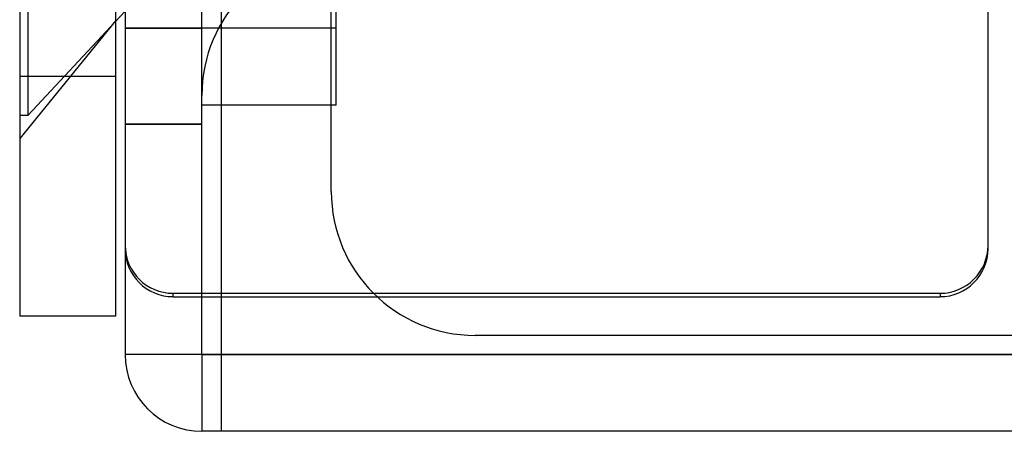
# Model space of a CAD drawing. Header units: millimetres. Extents: x 0 to 93, y -50 to 1.2.
# Tile 1 of 137: x 0 to 10.3, y -50 to -45.7. Entities that reach past the tile are written whole.
import ezdxf

# ---------------------------------------------------------------- set-up
doc = ezdxf.new("R2010")
doc.units = ezdxf.units.MM
doc.layers.add('MAIN-1', color=7, linetype='Continuous')
doc.layers.add('MAIN-2', color=7, linetype='Continuous')

msp = doc.modelspace()

# ---------------------------------------------------------------- linework, layer by layer
at = {"layer": 'MAIN-1'}
for p, q in [((0, -3.5), (0, -46.3)), ((1, -3.5), (1, -46.3)), ((1.1, -44.8), (1.1, -48.097)), ((1, -45.729), (1.1, -45.622)), ((0, -46.3), (1, -46.3)), ((0, -46.3), (0, -48.8)), ((1, -46.3), (1, -48.8)), ((1.9, -49.2), (1.9, -46.5)), ((1.1, -48.097), (1.1, -49.2)), ((1.6, -48.597), (1.9, -48.597)), ((1, -48.8), (0, -48.8)), ((1.9, -49.2), (1.1, -49.2)), ((1.9, -49.2), (91.1, -49.2)), ((1.9, -49.2), (1.9, -50)), ((91.1, -50), (1.9, -50))]:
    msp.add_line(p, q, dxfattribs=at)
for centre, radius, start, end in [((3.4, -46.5), 1.5, 90, 180), ((1.9, -49.2), 0.8, 180, 270)]:
    msp.add_arc(centre, radius, start, end, dxfattribs=at)
msp.add_ellipse((1.6, -48.097), major_axis=(0.5, 0), ratio=0.999391, start_param=3.141593, end_param=4.712389, dxfattribs=at)
at = {"layer": 'MAIN-2'}
for p, q in [((2.1, -26.8), (2.1, -49.2)), ((3.25, -47.5), (3.25, -30.5)), ((0.085, -43.8), (0.085, -46.71)), ((0.085, -43.8), (0.085, -46.71)), ((3.3, -46.6), (3.3, -43.8)), ((1.9, -45.8), (1.9, -44.3)), ((10.1, -48.097), (10.1, -45)), ((1, -45.721), (0, -46.95)), ((1, -45.721), (0, -46.95)), ((0.085, -46.71), (1, -45.729)), ((1.1, -45.8), (1.1, -45.8)), ((1.1, -45.8), (1.1, -45.8)), ((1.1, -45.8), (1.1, -45.8)), ((1.1, -45.8), (1.9, -45.8)), ((3.3, -45.8), (1.1, -45.8)), ((3.3, -45.8), (1.1, -45.8)), ((1.9, -45.8), (1.9, -45.8)), ((1.9, -45.8), (1.9, -45.8)), ((1.9, -45.8), (1.9, -45.8)), ((1.9, -46.5), (1.9, -45.8)), ((1.9, -46.5), (1.9, -46.5)), ((3.3, -46.6), (1.9, -46.6)), ((0.085, -46.71), (0, -46.71)), ((1.1, -46.8), (1.9, -46.8)), ((1.9, -46.8), (1.1, -46.8)), ((3.25, -47.5), (3.25, -47.5)), ((1.6, -48.562), (9.6, -48.562)), ((1.6, -48.597), (1.6, -48.562)), ((9.6, -48.562), (9.6, -48.597)), ((1.9, -48.597), (9.6, -48.597)), ((0, -48.8), (0, -48.8)), ((1, -48.8), (1, -48.8)), ((11.24, -49), (4.75, -49)), ((4.75, -49), (4.75, -49)), ((1.1, -49.2), (1.1, -49.2)), ((1.9, -49.2), (1.1, -49.2)), ((1.9, -49.2), (1.9, -49.2)), ((1.9, -49.2), (1.9, -49.2)), ((1.9, -49.2), (1.9, -49.2)), ((1.9, -49.2), (1.9, -49.2)), ((91.1, -49.2), (1.9, -49.2)), ((2.1, -49.2), (2.1, -50)), ((2.1, -49.2), (2.1, -49.2)), ((90.9, -49.2), (2.1, -49.2)), ((1.9, -50), (1.9, -50)), ((1.9, -50), (1.9, -50)), ((1.9, -50), (1.9, -50))]:
    msp.add_line(p, q, dxfattribs=at)
msp.add_arc((4.75, -47.5), 1.5, 180, 270, dxfattribs=at)
for centre, major_axis, start_param, end_param in [((1.6, -48.062), (-0.5, 0), 0, 1.570796), ((9.6, -48.062), (-0.5, 0), 1.570796, 3.141593), ((9.6, -48.097), (0.5, 0), -1.570796, 0)]:
    msp.add_ellipse(centre, major_axis=major_axis, ratio=0.999391, start_param=start_param, end_param=end_param, dxfattribs=at)

doc.saveas('drawing.dxf')
